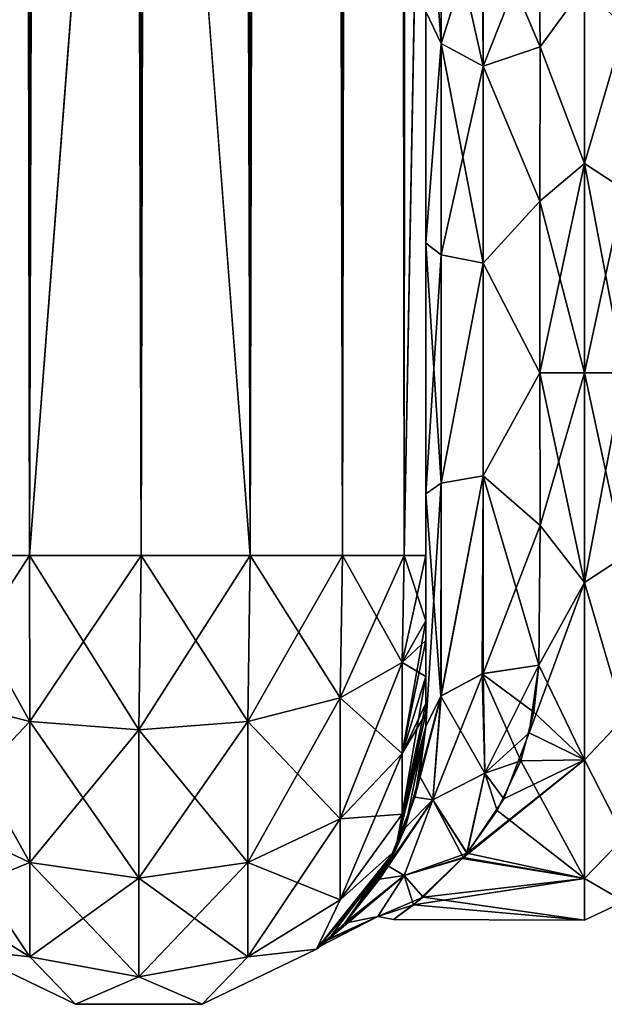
# Model space of a CAD drawing. Extents: x -23 to 470, y -1800 to 0.
# Tile 59 of 198: x 340 to 365, y -1800 to -1757. Entities that reach past the tile are written whole.
import ezdxf

# ---------------------------------------------------------------- set-up
doc = ezdxf.new("R2010")
doc.units = 0
doc.header["$LTSCALE"] = 66.825
for name, color, linetype in [('393', 7, 'CONTINUOUS'), ('396', 7, 'CONTINUOUS'), ('397', 7, 'CONTINUOUS'), ('401', 7, 'CONTINUOUS'), ('402', 7, 'CONTINUOUS'), ('403', 7, 'CONTINUOUS'), ('407', 7, 'CONTINUOUS'), ('428', 7, 'CONTINUOUS'), ('429', 7, 'CONTINUOUS'), ('430', 7, 'CONTINUOUS'), ('439', 7, 'CONTINUOUS'), ('440', 7, 'CONTINUOUS'), ('442', 7, 'CONTINUOUS'), ('443', 7, 'CONTINUOUS'), ('446', 7, 'CONTINUOUS')]:
    doc.layers.add(name, color=color, linetype=linetype)

msp = doc.modelspace()

# ---------------------------------------------------------------- linework, layer by layer
at = {"layer": '393', "linetype": 'CONTINUOUS'}
for points in [[(357.55, -1780, 41), (357.55, -1782.865, 40.431), (357.55, -1728.15, 41), (357.55, -1780, 41)], [(357.55, -1728.15, 41), (357.55, -1782.865, 40.431), (357.55, -1732.578, 40.518), (357.55, -1728.15, 41)], [(357.55, -1728.15, -41), (357.55, -1732.582, -40.517), (357.55, -1780, -41), (357.55, -1728.15, -41)], [(357.55, -1782.865, 40.431), (357.55, -1783.734, 40), (357.55, -1732.578, 40.518), (357.55, -1782.865, 40.431)], [(357.55, -1732.578, 40.518), (357.55, -1783.734, 40), (357.55, -1736.807, 39.076), (357.55, -1732.578, 40.518)], [(357.55, -1732.582, -40.517), (357.55, -1736.812, -39.073), (357.55, -1782.865, -40.431), (357.55, -1732.582, -40.517)], [(357.55, -1780, -41), (357.55, -1732.582, -40.517), (357.55, -1782.865, -40.431), (357.55, -1780, -41)], [(357.55, -1785.305, 38.801), (357.55, -1786.5, 37.234), (357.55, -1736.807, 39.076), (357.55, -1785.305, 38.801)], [(357.55, -1736.807, 39.076), (357.55, -1786.5, 37.234), (357.55, -1740.654, 36.743), (357.55, -1736.807, 39.076)], [(357.55, -1783.734, 40), (357.55, -1785.305, 38.801), (357.55, -1736.807, 39.076), (357.55, -1783.734, 40)], [(357.55, -1736.812, -39.073), (357.55, -1740.659, -36.739), (357.55, -1785.305, -38.801), (357.55, -1736.812, -39.073)], [(357.55, -1782.865, -40.431), (357.55, -1736.812, -39.073), (357.55, -1783.734, -40), (357.55, -1782.865, -40.431)], [(357.55, -1783.734, -40), (357.55, -1736.812, -39.073), (357.55, -1785.305, -38.801), (357.55, -1783.734, -40)], [(357.55, -1786.5, 37.234), (357.55, -1786.933, 36.36), (357.55, -1740.654, 36.743), (357.55, -1786.5, 37.234)], [(357.55, -1740.654, 36.743), (357.55, -1786.933, 36.36), (357.55, -1743.902, 33.619), (357.55, -1740.654, 36.743)], [(357.55, -1740.659, -36.739), (357.55, -1743.907, -33.614), (357.55, -1786.933, -36.36), (357.55, -1740.659, -36.739)], [(357.55, -1785.305, -38.801), (357.55, -1740.659, -36.739), (357.55, -1786.5, -37.234), (357.55, -1785.305, -38.801)], [(357.55, -1786.5, -37.234), (357.55, -1740.659, -36.739), (357.55, -1786.933, -36.36), (357.55, -1786.5, -37.234)], [(357.55, -1786.933, 36.36), (357.55, -1787.5, 33.5), (357.55, -1743.902, 33.619), (357.55, -1786.933, 36.36)], [(357.55, -1743.902, 33.619), (357.55, -1787.5, 33.5), (357.55, -1746.388, 29.857), (357.55, -1743.902, 33.619)], [(357.55, -1743.907, -33.614), (357.55, -1746.391, -29.85), (357.55, -1787.5, -33.5), (357.55, -1743.907, -33.614)], [(357.55, -1786.933, -36.36), (357.55, -1743.907, -33.614), (357.55, -1787.5, -33.5), (357.55, -1786.933, -36.36)], [(357.55, -1746.388, 29.857), (357.55, -1787.5, 33.5), (357.55, -1777.301, 28.507), (357.55, -1746.388, 29.857)], [(357.55, -1747.986, 25.66), (357.55, -1746.388, 29.857), (357.55, -1766.309, 28.436), (357.55, -1747.986, 25.66)], [(357.55, -1766.309, 28.436), (357.55, -1746.388, 29.857), (357.55, -1777.301, 28.507), (357.55, -1766.309, 28.436)], [(357.55, -1746.391, -29.85), (357.55, -1747.989, -25.651), (357.55, -1766.309, -28.436), (357.55, -1746.391, -29.85)], [(357.55, -1787.5, -33.5), (357.55, -1746.391, -29.85), (357.55, -1777.301, -28.507), (357.55, -1787.5, -33.5)], [(357.55, -1777.301, -28.507), (357.55, -1746.391, -29.85), (357.55, -1766.309, -28.436), (357.55, -1777.301, -28.507)], [(357.55, -1756.145, 24.276), (357.55, -1747.986, 25.66), (357.55, -1766.309, 28.436), (357.55, -1756.145, 24.276)], [(357.55, -1766.309, -28.436), (357.55, -1747.989, -25.651), (357.55, -1756.146, -24.276), (357.55, -1766.309, -28.436)], [(357.55, -1787.5, 33.5), (357.55, -1787.5, 24.51), (357.55, -1777.301, 28.507), (357.55, -1787.5, 33.5)], [(357.55, -1787.5, -24.51), (357.55, -1787.5, -33.5), (357.55, -1777.301, -28.507), (357.55, -1787.5, -24.51)]]:
    msp.add_3dface(points, dxfattribs=at)
at = {"layer": '396', "linetype": 'CONTINUOUS'}
for points in [[(362.553, -1778.684, 23.05), (364.5, -1772, 24), (362.55, -1772, 24), (362.553, -1778.684, 23.05)], [(364.5, -1772, -24), (364.5, -1781.184, -22.173), (362.55, -1772, -24), (364.5, -1772, -24)], [(362.55, -1772, -24), (364.5, -1781.184, -22.173), (362.553, -1778.685, -23.05), (362.55, -1772, -24)], [(364.5, -1781.184, 22.173), (364.5, -1772, 24), (362.553, -1778.684, 23.05), (364.5, -1781.184, 22.173)], [(362.5, -1784.819, 20.289), (364.5, -1781.184, 22.173), (362.553, -1778.684, 23.05), (362.5, -1784.819, 20.289)], [(362.553, -1778.685, -23.05), (364.5, -1781.184, -22.173), (362.5, -1784.808, -20.297), (362.553, -1778.685, -23.05)], [(364.5, -1788.971, 16.971), (364.5, -1781.184, 22.173), (362.083, -1787.78, 18.083), (364.5, -1788.971, 16.971)], [(362.083, -1787.78, 18.083), (364.5, -1781.184, 22.173), (362.5, -1784.819, 20.289), (362.083, -1787.78, 18.083)], [(364.5, -1781.184, -22.173), (364.5, -1788.971, -16.971), (362.5, -1784.808, -20.297), (364.5, -1781.184, -22.173)], [(362.5, -1784.808, -20.297), (364.5, -1788.971, -16.971), (362.275, -1786.869, -18.839), (362.5, -1784.808, -20.297)], [(362.275, -1786.869, -18.839), (364.5, -1788.971, -16.971), (361.705, -1789.007, -16.934), (362.275, -1786.869, -18.839)], [(360.96, -1790.673, 15.077), (364.5, -1788.971, 16.971), (362.083, -1787.78, 18.083), (360.96, -1790.673, 15.077)], [(364.5, -1794.173, 9.184), (364.5, -1788.971, 16.971), (359.141, -1793.3, 11.059), (364.5, -1794.173, 9.184)], [(359.141, -1793.3, 11.059), (364.5, -1788.971, 16.971), (359.352, -1793.055, 11.519), (359.141, -1793.3, 11.059)], [(359.352, -1793.055, 11.519), (364.5, -1788.971, 16.971), (360.96, -1790.673, 15.077), (359.352, -1793.055, 11.519)], [(361.705, -1789.007, -16.934), (364.5, -1794.173, -9.184), (360.676, -1791.181, -14.426), (361.705, -1789.007, -16.934)], [(364.5, -1788.971, -16.971), (364.5, -1794.173, -9.184), (361.705, -1789.007, -16.934), (364.5, -1788.971, -16.971)], [(360.676, -1791.181, -14.426), (364.5, -1794.173, -9.184), (359.349, -1793.06, -11.511), (360.676, -1791.181, -14.426)], [(359.349, -1793.06, -11.511), (364.5, -1794.173, -9.184), (359.185, -1793.252, -11.152), (359.349, -1793.06, -11.511)], [(357.008, -1795.33, 5.63), (364.5, -1794.173, 9.184), (359.141, -1793.3, 11.059), (357.008, -1795.33, 5.63)], [(359.185, -1793.252, -11.152), (364.5, -1794.173, -9.184), (357.423, -1794.988, -6.895), (359.185, -1793.252, -11.152)], [(364.5, -1796, 0), (364.5, -1794.173, 9.184), (357.008, -1795.33, 5.63), (364.5, -1796, 0)], [(364.5, -1794.173, -9.184), (364.5, -1796, 0), (357.423, -1794.988, -6.895), (364.5, -1794.173, -9.184)], [(357.423, -1794.988, -6.895), (364.5, -1796, 0), (356.126, -1795.97, -1.192), (357.423, -1794.988, -6.895)], [(356.126, -1795.97, -1.192), (364.5, -1796, 0), (357.008, -1795.33, 5.63), (356.126, -1795.97, -1.192)]]:
    msp.add_3dface(points, dxfattribs=at)
at = {"layer": '397', "linetype": 'CONTINUOUS'}
for points in [[(362.5, -1752.383, -13.826), (364.5, -1755.029, -16.971), (362.554, -1757.703, -19.277), (362.5, -1752.383, -13.826)], [(362.554, -1757.703, 19.277), (364.5, -1755.029, 16.971), (362.5, -1752.383, 13.826), (362.554, -1757.703, 19.277)], [(364.5, -1755.029, -16.971), (364.5, -1762.816, -22.173), (362.554, -1757.703, -19.277), (364.5, -1755.029, -16.971)], [(364.5, -1762.816, 22.173), (364.5, -1755.029, 16.971), (362.554, -1757.703, 19.277), (364.5, -1762.816, 22.173)], [(362.554, -1757.703, -19.277), (364.5, -1762.816, -22.173), (362.55, -1764.471, -22.789), (362.554, -1757.703, -19.277)], [(362.55, -1764.471, 22.789), (364.5, -1762.816, 22.173), (362.554, -1757.703, 19.277), (362.55, -1764.471, 22.789)], [(362.55, -1772, 24), (364.5, -1772, 24), (364.5, -1762.816, 22.173), (362.55, -1772, 24)], [(364.5, -1762.816, -22.173), (364.5, -1772, -24), (362.55, -1764.471, -22.789), (364.5, -1762.816, -22.173)], [(362.55, -1772, 24), (364.5, -1762.816, 22.173), (362.55, -1764.471, 22.789), (362.55, -1772, 24)], [(364.5, -1772, -24), (362.55, -1772, -24), (362.55, -1764.471, -22.789), (364.5, -1772, -24)]]:
    msp.add_3dface(points, dxfattribs=at)
at = {"layer": '401', "linetype": 'CONTINUOUS'}
for points in [[(336.111, -1780, 49.839), (340.16, -1780, 52.546), (336.111, -20, 49.839), (336.111, -1780, 49.839)], [(340.16, -1780, 52.546), (340.16, -20, 52.546), (336.111, -20, 49.839), (340.16, -1780, 52.546)], [(340.16, -1780, 52.546), (345.05, -1780, 53.5), (340.16, -20, 52.546), (340.16, -1780, 52.546)], [(345.05, -1780, 53.5), (345, -1716.55, 53.5), (340.16, -20, 52.546), (345.05, -1780, 53.5)]]:
    msp.add_3dface(points, dxfattribs=at)
at = {"layer": '402', "linetype": 'CONTINUOUS'}
for points in [[(340.16, -1780, -52.546), (336.111, -1780, -49.839), (340.16, -20, -52.546), (340.16, -1780, -52.546)], [(336.111, -1780, -49.839), (336.111, -20, -49.839), (340.16, -20, -52.546), (336.111, -1780, -49.839)], [(345, -83.45, -53.5), (340.16, -1780, -52.546), (345.05, -20, -53.5), (345, -83.45, -53.5)], [(345.05, -20, -53.5), (340.16, -1780, -52.546), (340.16, -20, -52.546), (345.05, -20, -53.5)], [(340.16, -1780, -52.546), (345, -83.45, -53.5), (345, -1716.55, -53.5), (340.16, -1780, -52.546)], [(345.05, -1780, -53.5), (340.16, -1780, -52.546), (345, -1716.55, -53.5), (345.05, -1780, -53.5)]]:
    msp.add_3dface(points, dxfattribs=at)
at = {"layer": '403', "linetype": 'CONTINUOUS'}
for points in [[(345.05, -1780, -53.5), (345, -1716.55, -53.5), (349.834, -20, -52.548), (345.05, -1780, -53.5)], [(349.834, -1780, -52.548), (345.05, -1780, -53.5), (349.834, -20, -52.548), (349.834, -1780, -52.548)], [(353.889, -1780, -49.839), (349.834, -1780, -52.548), (353.889, -20, -49.839), (353.889, -1780, -49.839)], [(353.889, -20, -49.839), (349.834, -1780, -52.548), (349.834, -20, -52.548), (353.889, -20, -49.839)], [(356.598, -1780, -45.784), (353.889, -1780, -49.839), (356.598, -20, -45.784), (356.598, -1780, -45.784)], [(356.598, -20, -45.784), (353.889, -1780, -49.839), (353.889, -20, -49.839), (356.598, -20, -45.784)], [(357.55, -20, -41), (357.55, -71.85, -41), (356.598, -1780, -45.784), (357.55, -20, -41)], [(357.55, -20, -41), (356.598, -1780, -45.784), (356.598, -20, -45.784), (357.55, -20, -41)], [(357.55, -71.85, -41), (357.55, -1728.15, -41), (356.598, -1780, -45.784), (357.55, -71.85, -41)], [(357.55, -1728.15, -41), (357.55, -1780, -41), (356.598, -1780, -45.784), (357.55, -1728.15, -41)]]:
    msp.add_3dface(points, dxfattribs=at)
at = {"layer": '407', "linetype": 'CONTINUOUS'}
for points in [[(345, -83.45, 53.5), (349.834, -1780, 52.548), (345.05, -20, 53.5), (345, -83.45, 53.5)], [(345.05, -20, 53.5), (349.834, -1780, 52.548), (349.834, -20, 52.548), (345.05, -20, 53.5)], [(349.834, -1780, 52.548), (353.889, -1780, 49.839), (349.834, -20, 52.548), (349.834, -1780, 52.548)], [(349.834, -20, 52.548), (353.889, -1780, 49.839), (353.889, -20, 49.839), (349.834, -20, 52.548)], [(353.889, -1780, 49.839), (356.598, -1780, 45.784), (353.889, -20, 49.839), (353.889, -1780, 49.839)], [(353.889, -20, 49.839), (356.598, -1780, 45.784), (356.598, -20, 45.784), (353.889, -20, 49.839)], [(357.55, -1780, 41), (357.55, -1728.15, 41), (356.598, -20, 45.784), (357.55, -1780, 41)], [(356.598, -1780, 45.784), (357.55, -1780, 41), (356.598, -20, 45.784), (356.598, -1780, 45.784)], [(345, -1716.55, 53.5), (349.834, -1780, 52.548), (345, -83.45, 53.5), (345, -1716.55, 53.5)], [(345.05, -1780, 53.5), (349.834, -1780, 52.548), (345, -1716.55, 53.5), (345.05, -1780, 53.5)]]:
    msp.add_3dface(points, dxfattribs=at)
at = {"layer": '428', "linetype": 'CONTINUOUS'}
for points in [[(336.111, -1786.253, 48.595), (340.166, -1787.29, 51.099), (336.111, -1780, 49.839), (336.111, -1786.253, 48.595)], [(336.111, -1780, 49.839), (340.166, -1787.29, 51.099), (340.16, -1780, 52.546), (336.111, -1780, 49.839)], [(344.95, -1787.654, 51.978), (345.05, -1780, 53.5), (340.16, -1780, 52.546), (344.95, -1787.654, 51.978)], [(340.166, -1787.29, 51.099), (344.95, -1787.654, 51.978), (340.16, -1780, 52.546), (340.166, -1787.29, 51.099)], [(349.734, -1787.29, 51.099), (345.05, -1780, 53.5), (344.95, -1787.654, 51.978), (349.734, -1787.29, 51.099)], [(349.834, -1780, 52.548), (345.05, -1780, 53.5), (349.734, -1787.29, 51.099), (349.834, -1780, 52.548)], [(353.789, -1786.253, 48.595), (349.834, -1780, 52.548), (349.734, -1787.29, 51.099), (353.789, -1786.253, 48.595)], [(353.889, -1780, 49.839), (349.834, -1780, 52.548), (353.789, -1786.253, 48.595), (353.889, -1780, 49.839)], [(356.498, -1784.701, 44.849), (353.889, -1780, 49.839), (353.789, -1786.253, 48.595), (356.498, -1784.701, 44.849)], [(356.598, -1780, 45.784), (353.889, -1780, 49.839), (356.498, -1784.701, 44.849), (356.598, -1780, 45.784)], [(357.55, -1782.865, 40.431), (356.598, -1780, 45.784), (356.498, -1784.701, 44.849), (357.55, -1782.865, 40.431)], [(357.55, -1782.865, 40.431), (357.55, -1780, 41), (356.598, -1780, 45.784), (357.55, -1782.865, 40.431)], [(357.55, -1783.734, 40), (357.55, -1782.865, 40.431), (356.498, -1784.701, 44.849), (357.55, -1783.734, 40)], [(357.55, -1785.305, 38.801), (357.55, -1783.734, 40), (356.498, -1784.701, 44.849), (357.55, -1785.305, 38.801)], [(356.498, -1784.701, 44.849), (353.789, -1786.253, 48.595), (356.498, -1788.689, 42.182), (356.498, -1784.701, 44.849)], [(357.55, -1785.305, 38.801), (356.498, -1784.701, 44.849), (356.498, -1788.689, 42.182), (357.55, -1785.305, 38.801)], [(357.55, -1786.5, 37.234), (357.55, -1785.305, 38.801), (356.498, -1788.689, 42.182), (357.55, -1786.5, 37.234)], [(340.166, -1787.29, 51.099), (336.111, -1786.253, 48.595), (340.166, -1793.475, 46.964), (340.166, -1787.29, 51.099)], [(336.111, -1786.253, 48.595), (336.111, -1791.558, 45.049), (340.166, -1793.475, 46.964), (336.111, -1786.253, 48.595)], [(353.789, -1786.253, 48.595), (349.734, -1787.29, 51.099), (353.789, -1791.558, 45.049), (353.789, -1786.253, 48.595)], [(353.789, -1786.253, 48.595), (353.789, -1791.558, 45.049), (356.498, -1788.689, 42.182), (353.789, -1786.253, 48.595)], [(357.55, -1786.933, 36.36), (357.55, -1786.5, 37.234), (356.498, -1788.689, 42.182), (357.55, -1786.933, 36.36)], [(357.55, -1787.5, 33.5), (357.55, -1786.933, 36.36), (356.498, -1791.352, 38.192), (357.55, -1787.5, 33.5)], [(356.498, -1791.352, 38.192), (357.55, -1786.933, 36.36), (356.498, -1788.689, 42.182), (356.498, -1791.352, 38.192)], [(344.95, -1787.654, 51.978), (340.166, -1787.29, 51.099), (344.95, -1794.148, 47.637), (344.95, -1787.654, 51.978)], [(340.166, -1787.29, 51.099), (340.166, -1793.475, 46.964), (344.95, -1794.148, 47.637), (340.166, -1787.29, 51.099)], [(349.734, -1787.29, 51.099), (344.95, -1787.654, 51.978), (349.734, -1793.475, 46.964), (349.734, -1787.29, 51.099)], [(349.734, -1787.29, 51.099), (349.734, -1793.475, 46.964), (353.789, -1791.558, 45.049), (349.734, -1787.29, 51.099)], [(356.212, -1792.924, 33.5), (357.55, -1787.5, 33.5), (356.498, -1791.352, 38.192), (356.212, -1792.924, 33.5)], [(344.95, -1787.654, 51.978), (344.95, -1794.148, 47.637), (349.734, -1793.475, 46.964), (344.95, -1787.654, 51.978)], [(353.789, -1791.558, 45.049), (356.498, -1791.352, 38.192), (356.498, -1788.689, 42.182), (353.789, -1791.558, 45.049)], [(353.789, -1795.1, 39.741), (356.212, -1792.924, 33.5), (356.498, -1791.352, 38.192), (353.789, -1795.1, 39.741)], [(353.789, -1795.1, 39.741), (356.498, -1791.352, 38.192), (353.789, -1791.558, 45.049), (353.789, -1795.1, 39.741)], [(336.111, -1795.1, 39.741), (340.166, -1797.604, 40.776), (336.111, -1791.558, 45.049), (336.111, -1795.1, 39.741)], [(336.111, -1791.558, 45.049), (340.166, -1797.604, 40.776), (340.166, -1793.475, 46.964), (336.111, -1791.558, 45.049)], [(349.734, -1793.475, 46.964), (353.789, -1795.1, 39.741), (353.789, -1791.558, 45.049), (349.734, -1793.475, 46.964)], [(352.744, -1797.273, 33.5), (356.212, -1792.924, 33.5), (353.789, -1795.1, 39.741), (352.744, -1797.273, 33.5)], [(340.166, -1797.604, 40.776), (344.95, -1798.484, 41.139), (340.166, -1793.475, 46.964), (340.166, -1797.604, 40.776)], [(340.166, -1793.475, 46.964), (344.95, -1798.484, 41.139), (344.95, -1794.148, 47.637), (340.166, -1793.475, 46.964)], [(344.95, -1794.148, 47.637), (349.734, -1797.604, 40.776), (349.734, -1793.475, 46.964), (344.95, -1794.148, 47.637)], [(349.734, -1797.604, 40.776), (353.789, -1795.1, 39.741), (349.734, -1793.475, 46.964), (349.734, -1797.604, 40.776)], [(344.95, -1798.484, 41.139), (349.734, -1797.604, 40.776), (344.95, -1794.148, 47.637), (344.95, -1798.484, 41.139)], [(336.111, -1795.1, 39.741), (337.156, -1797.273, 33.5), (340.166, -1797.604, 40.776), (336.111, -1795.1, 39.741)], [(349.734, -1797.604, 40.776), (352.744, -1797.273, 33.5), (353.789, -1795.1, 39.741), (349.734, -1797.604, 40.776)], [(337.156, -1797.273, 33.5), (342.168, -1799.687, 33.5), (340.166, -1797.604, 40.776), (337.156, -1797.273, 33.5)], [(347.732, -1799.687, 33.5), (352.744, -1797.273, 33.5), (349.734, -1797.604, 40.776), (347.732, -1799.687, 33.5)], [(340.166, -1797.604, 40.776), (342.168, -1799.687, 33.5), (344.95, -1798.484, 41.139), (340.166, -1797.604, 40.776)], [(344.95, -1798.484, 41.139), (347.732, -1799.687, 33.5), (349.734, -1797.604, 40.776), (344.95, -1798.484, 41.139)], [(342.168, -1799.687, 33.5), (347.732, -1799.687, 33.5), (344.95, -1798.484, 41.139), (342.168, -1799.687, 33.5)]]:
    msp.add_3dface(points, dxfattribs=at)
at = {"layer": '429', "linetype": 'CONTINUOUS'}
for points in [[(357.55, -1787.5, 24.51), (357.55, -1787.5, 33.5), (356.212, -1792.924, 33.5), (357.55, -1787.5, 24.51)], [(357.55, -1787.5, 24.51), (356.212, -1792.924, 33.5), (357.057, -1790.609, 21.139), (357.55, -1787.5, 24.51)], [(356.212, -1792.924, -33.5), (357.55, -1787.5, -33.5), (356.634, -1791.943, -19.216), (356.212, -1792.924, -33.5)], [(356.634, -1791.943, -19.216), (357.55, -1787.5, -33.5), (357.261, -1789.666, -22.306), (356.634, -1791.943, -19.216)], [(357.55, -1787.5, -33.5), (357.55, -1787.5, -24.51), (357.261, -1789.666, -22.306), (357.55, -1787.5, -33.5)], [(357.057, -1790.609, 21.139), (356.212, -1792.924, 33.5), (355.862, -1793.597, 16.228), (357.057, -1790.609, 21.139)], [(355.505, -1794.196, -14.911), (356.212, -1792.924, -33.5), (356.634, -1791.943, -19.216), (355.505, -1794.196, -14.911)], [(352.744, -1797.273, -33.5), (356.212, -1792.924, -33.5), (353.289, -1796.812, -5.162), (352.744, -1797.273, -33.5)], [(356.212, -1792.924, 33.5), (352.744, -1797.273, 33.5), (355.862, -1793.597, 16.228), (356.212, -1792.924, 33.5)], [(353.289, -1796.812, -5.162), (356.212, -1792.924, -33.5), (353.996, -1796.127, -8.978), (353.289, -1796.812, -5.162)], [(353.996, -1796.127, -8.978), (356.212, -1792.924, -33.5), (355.505, -1794.196, -14.911), (353.996, -1796.127, -8.978)], [(355.862, -1793.597, 16.228), (352.744, -1797.273, 33.5), (354.051, -1796.069, 9.237), (355.862, -1793.597, 16.228)], [(354.051, -1796.069, 9.237), (352.744, -1797.273, 33.5), (353.206, -1796.886, 4.562), (354.051, -1796.069, 9.237)], [(352.912, -1797.136, -0.553), (352.744, -1797.273, -33.5), (353.289, -1796.812, -5.162), (352.912, -1797.136, -0.553)], [(353.206, -1796.886, 4.562), (352.744, -1797.273, 33.5), (352.912, -1797.136, -0.553), (353.206, -1796.886, 4.562)], [(337.156, -1797.273, -33.5), (342.168, -1799.687, -33.5), (337.156, -1797.273, 33.5), (337.156, -1797.273, -33.5)], [(342.168, -1799.687, -33.5), (342.168, -1799.687, 33.5), (337.156, -1797.273, 33.5), (342.168, -1799.687, -33.5)], [(347.732, -1799.687, -33.5), (352.744, -1797.273, -33.5), (347.732, -1799.687, 33.5), (347.732, -1799.687, -33.5)], [(352.744, -1797.273, -33.5), (352.744, -1797.273, 33.5), (347.732, -1799.687, 33.5), (352.744, -1797.273, -33.5)], [(352.744, -1797.273, 33.5), (352.744, -1797.273, -33.5), (352.912, -1797.136, -0.553), (352.744, -1797.273, 33.5)], [(342.168, -1799.687, -33.5), (347.732, -1799.687, -33.5), (342.168, -1799.687, 33.5), (342.168, -1799.687, -33.5)], [(347.732, -1799.687, -33.5), (347.732, -1799.687, 33.5), (342.168, -1799.687, 33.5), (347.732, -1799.687, -33.5)]]:
    msp.add_3dface(points, dxfattribs=at)
at = {"layer": '430', "linetype": 'CONTINUOUS'}
for points in [[(336.111, -1780, -49.839), (340.16, -1780, -52.546), (336.111, -1786.253, -48.595), (336.111, -1780, -49.839)], [(336.111, -1786.253, -48.595), (340.16, -1780, -52.546), (340.166, -1787.29, -51.099), (336.111, -1786.253, -48.595)], [(340.16, -1780, -52.546), (345.05, -1780, -53.5), (340.166, -1787.29, -51.099), (340.16, -1780, -52.546)], [(340.166, -1787.29, -51.099), (345.05, -1780, -53.5), (344.95, -1787.654, -51.978), (340.166, -1787.29, -51.099)], [(345.05, -1780, -53.5), (349.834, -1780, -52.548), (344.95, -1787.654, -51.978), (345.05, -1780, -53.5)], [(344.95, -1787.654, -51.978), (349.834, -1780, -52.548), (349.734, -1787.29, -51.099), (344.95, -1787.654, -51.978)], [(349.834, -1780, -52.548), (353.889, -1780, -49.839), (349.734, -1787.29, -51.099), (349.834, -1780, -52.548)], [(349.734, -1787.29, -51.099), (353.889, -1780, -49.839), (353.789, -1786.253, -48.595), (349.734, -1787.29, -51.099)], [(353.889, -1780, -49.839), (356.598, -1780, -45.784), (353.789, -1786.253, -48.595), (353.889, -1780, -49.839)], [(353.789, -1786.253, -48.595), (356.598, -1780, -45.784), (356.498, -1784.701, -44.849), (353.789, -1786.253, -48.595)], [(357.55, -1780, -41), (357.55, -1782.865, -40.431), (356.498, -1784.701, -44.849), (357.55, -1780, -41)], [(356.598, -1780, -45.784), (357.55, -1780, -41), (356.498, -1784.701, -44.849), (356.598, -1780, -45.784)], [(357.55, -1782.865, -40.431), (357.55, -1783.734, -40), (356.498, -1788.689, -42.182), (357.55, -1782.865, -40.431)], [(356.498, -1784.701, -44.849), (357.55, -1782.865, -40.431), (356.498, -1788.689, -42.182), (356.498, -1784.701, -44.849)], [(357.55, -1783.734, -40), (357.55, -1785.305, -38.801), (356.498, -1788.689, -42.182), (357.55, -1783.734, -40)], [(353.789, -1786.253, -48.595), (356.498, -1784.701, -44.849), (353.789, -1791.558, -45.049), (353.789, -1786.253, -48.595)], [(353.789, -1791.558, -45.049), (356.498, -1784.701, -44.849), (356.498, -1788.689, -42.182), (353.789, -1791.558, -45.049)], [(357.55, -1785.305, -38.801), (357.55, -1786.5, -37.234), (356.498, -1791.352, -38.192), (357.55, -1785.305, -38.801)], [(357.55, -1785.305, -38.801), (356.498, -1791.352, -38.192), (356.498, -1788.689, -42.182), (357.55, -1785.305, -38.801)], [(336.111, -1786.253, -48.595), (340.166, -1787.29, -51.099), (336.111, -1791.558, -45.049), (336.111, -1786.253, -48.595)], [(349.734, -1787.29, -51.099), (353.789, -1786.253, -48.595), (349.734, -1793.475, -46.964), (349.734, -1787.29, -51.099)], [(349.734, -1793.475, -46.964), (353.789, -1786.253, -48.595), (353.789, -1791.558, -45.049), (349.734, -1793.475, -46.964)], [(357.55, -1786.5, -37.234), (357.55, -1786.933, -36.36), (356.498, -1791.352, -38.192), (357.55, -1786.5, -37.234)], [(357.55, -1786.933, -36.36), (357.55, -1787.5, -33.5), (356.212, -1792.924, -33.5), (357.55, -1786.933, -36.36)], [(357.55, -1786.933, -36.36), (356.212, -1792.924, -33.5), (356.498, -1791.352, -38.192), (357.55, -1786.933, -36.36)], [(336.111, -1791.558, -45.049), (340.166, -1787.29, -51.099), (340.166, -1793.475, -46.964), (336.111, -1791.558, -45.049)], [(340.166, -1787.29, -51.099), (344.95, -1787.654, -51.978), (340.166, -1793.475, -46.964), (340.166, -1787.29, -51.099)], [(344.95, -1787.654, -51.978), (349.734, -1787.29, -51.099), (344.95, -1794.148, -47.637), (344.95, -1787.654, -51.978)], [(344.95, -1794.148, -47.637), (349.734, -1787.29, -51.099), (349.734, -1793.475, -46.964), (344.95, -1794.148, -47.637)], [(340.166, -1793.475, -46.964), (344.95, -1787.654, -51.978), (344.95, -1794.148, -47.637), (340.166, -1793.475, -46.964)], [(356.498, -1791.352, -38.192), (353.789, -1795.1, -39.741), (356.498, -1788.689, -42.182), (356.498, -1791.352, -38.192)], [(353.789, -1795.1, -39.741), (353.789, -1791.558, -45.049), (356.498, -1788.689, -42.182), (353.789, -1795.1, -39.741)], [(356.498, -1791.352, -38.192), (356.212, -1792.924, -33.5), (353.789, -1795.1, -39.741), (356.498, -1791.352, -38.192)], [(336.111, -1795.1, -39.741), (336.111, -1791.558, -45.049), (340.166, -1793.475, -46.964), (336.111, -1795.1, -39.741)], [(353.789, -1795.1, -39.741), (349.734, -1797.604, -40.776), (353.789, -1791.558, -45.049), (353.789, -1795.1, -39.741)], [(349.734, -1797.604, -40.776), (349.734, -1793.475, -46.964), (353.789, -1791.558, -45.049), (349.734, -1797.604, -40.776)], [(356.212, -1792.924, -33.5), (352.744, -1797.273, -33.5), (353.789, -1795.1, -39.741), (356.212, -1792.924, -33.5)], [(340.166, -1797.604, -40.776), (336.111, -1795.1, -39.741), (340.166, -1793.475, -46.964), (340.166, -1797.604, -40.776)], [(340.166, -1797.604, -40.776), (340.166, -1793.475, -46.964), (344.95, -1794.148, -47.637), (340.166, -1797.604, -40.776)], [(349.734, -1797.604, -40.776), (344.95, -1798.484, -41.139), (349.734, -1793.475, -46.964), (349.734, -1797.604, -40.776)], [(344.95, -1798.484, -41.139), (344.95, -1794.148, -47.637), (349.734, -1793.475, -46.964), (344.95, -1798.484, -41.139)], [(344.95, -1798.484, -41.139), (340.166, -1797.604, -40.776), (344.95, -1794.148, -47.637), (344.95, -1798.484, -41.139)], [(340.166, -1797.604, -40.776), (337.156, -1797.273, -33.5), (336.111, -1795.1, -39.741), (340.166, -1797.604, -40.776)], [(353.789, -1795.1, -39.741), (352.744, -1797.273, -33.5), (349.734, -1797.604, -40.776), (353.789, -1795.1, -39.741)], [(342.168, -1799.687, -33.5), (337.156, -1797.273, -33.5), (340.166, -1797.604, -40.776), (342.168, -1799.687, -33.5)], [(352.744, -1797.273, -33.5), (347.732, -1799.687, -33.5), (349.734, -1797.604, -40.776), (352.744, -1797.273, -33.5)], [(344.95, -1798.484, -41.139), (342.168, -1799.687, -33.5), (340.166, -1797.604, -40.776), (344.95, -1798.484, -41.139)], [(349.734, -1797.604, -40.776), (347.732, -1799.687, -33.5), (344.95, -1798.484, -41.139), (349.734, -1797.604, -40.776)], [(347.732, -1799.687, -33.5), (342.168, -1799.687, -33.5), (344.95, -1798.484, -41.139), (347.732, -1799.687, -33.5)]]:
    msp.add_3dface(points, dxfattribs=at)
at = {"layer": '439', "linetype": 'CONTINUOUS'}
for points in [[(357.55, -1756.146, -24.276), (357.55, -1748.297, -16.708), (358.221, -1757.552, -22.213), (357.55, -1756.146, -24.276)], [(357.55, -1748.297, -16.708), (358.221, -1750.341, -15.266), (358.221, -1757.552, -22.213), (357.55, -1748.297, -16.708)], [(358.221, -1750.341, -15.266), (360.055, -1751.838, -14.211), (360.055, -1758.551, -20.678), (358.221, -1750.341, -15.266)], [(358.221, -1757.552, -22.213), (358.221, -1750.341, -15.266), (360.055, -1758.551, -20.678), (358.221, -1757.552, -22.213)], [(362.5, -1752.383, -13.826), (362.554, -1757.703, -19.277), (360.055, -1751.838, -14.211), (362.5, -1752.383, -13.826)], [(360.055, -1751.838, -14.211), (362.554, -1757.703, -19.277), (360.055, -1758.551, -20.678), (360.055, -1751.838, -14.211)], [(357.55, -1766.309, -28.436), (357.55, -1756.146, -24.276), (358.221, -1757.552, -22.213), (357.55, -1766.309, -28.436)], [(358.221, -1766.827, -25.989), (357.55, -1766.309, -28.436), (358.221, -1757.552, -22.213), (358.221, -1766.827, -25.989)], [(358.221, -1766.827, -25.989), (358.221, -1757.552, -22.213), (360.055, -1767.185, -24.192), (358.221, -1766.827, -25.989)], [(360.055, -1767.185, -24.192), (358.221, -1757.552, -22.213), (360.055, -1758.551, -20.678), (360.055, -1767.185, -24.192)], [(362.554, -1757.703, -19.277), (362.55, -1764.471, -22.789), (360.055, -1758.551, -20.678), (362.554, -1757.703, -19.277)], [(362.55, -1764.471, -22.789), (360.055, -1767.185, -24.192), (360.055, -1758.551, -20.678), (362.55, -1764.471, -22.789)], [(362.55, -1764.471, -22.789), (362.55, -1772, -24), (360.055, -1767.185, -24.192), (362.55, -1764.471, -22.789)], [(357.55, -1777.301, -28.507), (357.55, -1766.309, -28.436), (358.221, -1776.841, -26.053), (357.55, -1777.301, -28.507)], [(358.221, -1776.841, -26.053), (357.55, -1766.309, -28.436), (358.221, -1766.827, -25.989), (358.221, -1776.841, -26.053)], [(358.221, -1776.841, -26.053), (358.221, -1766.827, -25.989), (360.055, -1767.185, -24.192), (358.221, -1776.841, -26.053)], [(360.055, -1776.506, -24.252), (358.221, -1776.841, -26.053), (360.055, -1767.185, -24.192), (360.055, -1776.506, -24.252)], [(362.55, -1772, -24), (360.055, -1776.506, -24.252), (360.055, -1767.185, -24.192), (362.55, -1772, -24)], [(362.55, -1772, -24), (362.553, -1778.685, -23.05), (360.055, -1776.506, -24.252), (362.55, -1772, -24)], [(360.015, -1785.197, -20.868), (358.207, -1786.175, -22.416), (360.055, -1776.506, -24.252), (360.015, -1785.197, -20.868)], [(358.207, -1786.175, -22.416), (358.221, -1776.841, -26.053), (360.055, -1776.506, -24.252), (358.207, -1786.175, -22.416)], [(362.5, -1784.808, -20.297), (360.015, -1785.197, -20.868), (360.055, -1776.506, -24.252), (362.5, -1784.808, -20.297)], [(362.553, -1778.685, -23.05), (362.5, -1784.808, -20.297), (360.055, -1776.506, -24.252), (362.553, -1778.685, -23.05)], [(358.207, -1786.175, -22.416), (357.55, -1777.301, -28.507), (358.221, -1776.841, -26.053), (358.207, -1786.175, -22.416)], [(357.55, -1787.5, -24.51), (357.55, -1777.301, -28.507), (358.207, -1786.175, -22.416), (357.55, -1787.5, -24.51)]]:
    msp.add_3dface(points, dxfattribs=at)
at = {"layer": '440', "linetype": 'CONTINUOUS'}
for points in [[(358.205, -1750.319, 15.281), (357.55, -1756.145, 24.276), (358.221, -1757.552, 22.213), (358.205, -1750.319, 15.281)], [(360.013, -1751.818, 14.225), (358.205, -1750.319, 15.281), (358.221, -1757.552, 22.213), (360.013, -1751.818, 14.225)], [(360.013, -1751.818, 14.225), (358.221, -1757.552, 22.213), (360.055, -1758.551, 20.678), (360.013, -1751.818, 14.225)], [(362.5, -1752.383, 13.826), (360.013, -1751.818, 14.225), (360.055, -1758.551, 20.678), (362.5, -1752.383, 13.826)], [(362.554, -1757.703, 19.277), (362.5, -1752.383, 13.826), (360.055, -1758.551, 20.678), (362.554, -1757.703, 19.277)], [(357.55, -1756.145, 24.276), (357.55, -1766.309, 28.436), (358.221, -1757.552, 22.213), (357.55, -1756.145, 24.276)], [(358.221, -1757.552, 22.213), (357.55, -1766.309, 28.436), (358.221, -1766.827, 25.989), (358.221, -1757.552, 22.213)], [(358.221, -1757.552, 22.213), (358.221, -1766.827, 25.989), (360.055, -1758.551, 20.678), (358.221, -1757.552, 22.213)], [(362.55, -1764.471, 22.789), (362.554, -1757.703, 19.277), (360.055, -1758.551, 20.678), (362.55, -1764.471, 22.789)], [(360.055, -1758.551, 20.678), (358.221, -1766.827, 25.989), (360.055, -1767.185, 24.192), (360.055, -1758.551, 20.678)], [(362.55, -1764.471, 22.789), (360.055, -1758.551, 20.678), (360.055, -1767.185, 24.192), (362.55, -1764.471, 22.789)], [(362.55, -1772, 24), (362.55, -1764.471, 22.789), (360.055, -1767.185, 24.192), (362.55, -1772, 24)], [(357.55, -1766.309, 28.436), (357.55, -1777.301, 28.507), (358.221, -1766.827, 25.989), (357.55, -1766.309, 28.436)], [(358.221, -1766.827, 25.989), (357.55, -1777.301, 28.507), (358.221, -1776.841, 26.053), (358.221, -1766.827, 25.989)], [(358.221, -1766.827, 25.989), (358.221, -1776.841, 26.053), (360.055, -1767.185, 24.192), (358.221, -1766.827, 25.989)], [(360.055, -1767.185, 24.192), (358.221, -1776.841, 26.053), (360.055, -1776.506, 24.252), (360.055, -1767.185, 24.192)], [(362.55, -1772, 24), (360.055, -1767.185, 24.192), (360.055, -1776.506, 24.252), (362.55, -1772, 24)], [(362.553, -1778.684, 23.05), (362.55, -1772, 24), (360.055, -1776.506, 24.252), (362.553, -1778.684, 23.05)], [(358.221, -1776.841, 26.053), (358.221, -1786.163, 22.396), (360.055, -1776.506, 24.252), (358.221, -1776.841, 26.053)], [(360.055, -1776.506, 24.252), (358.221, -1786.163, 22.396), (360.055, -1785.184, 20.848), (360.055, -1776.506, 24.252)], [(362.553, -1778.684, 23.05), (360.055, -1776.506, 24.252), (360.055, -1785.184, 20.848), (362.553, -1778.684, 23.05)], [(357.55, -1777.301, 28.507), (357.55, -1787.5, 24.51), (358.221, -1776.841, 26.053), (357.55, -1777.301, 28.507)], [(358.221, -1776.841, 26.053), (357.55, -1787.5, 24.51), (358.221, -1786.163, 22.396), (358.221, -1776.841, 26.053)], [(362.5, -1784.819, 20.289), (362.553, -1778.684, 23.05), (360.055, -1785.184, 20.848), (362.5, -1784.819, 20.289)]]:
    msp.add_3dface(points, dxfattribs=at)
at = {"layer": '442', "linetype": 'CONTINUOUS'}
for points in [[(364.5, -1755.029, -16.971), (366.248, -1751.621, -11.766), (366.248, -1756.874, -18.027), (364.5, -1755.029, -16.971)], [(364.5, -1755.029, 16.971), (366.248, -1756.874, 18.027), (366.248, -1751.621, 11.766), (364.5, -1755.029, 16.971)], [(364.5, -1762.816, -22.173), (364.5, -1755.029, -16.971), (366.248, -1756.874, -18.027), (364.5, -1762.816, -22.173)], [(364.5, -1755.029, 16.971), (364.5, -1762.816, 22.173), (366.248, -1756.874, 18.027), (364.5, -1755.029, 16.971)], [(364.5, -1762.816, -22.173), (366.248, -1756.874, -18.027), (366.248, -1763.952, -22.113), (364.5, -1762.816, -22.173)], [(364.5, -1762.816, 22.173), (366.248, -1763.952, 22.113), (366.248, -1756.874, 18.027), (364.5, -1762.816, 22.173)], [(364.5, -1762.816, 22.173), (364.5, -1772, 24), (366.248, -1763.952, 22.113), (364.5, -1762.816, 22.173)], [(364.5, -1772, -24), (364.5, -1762.816, -22.173), (366.248, -1772, -23.532), (364.5, -1772, -24)], [(366.248, -1772, -23.532), (364.5, -1762.816, -22.173), (366.248, -1763.952, -22.113), (366.248, -1772, -23.532)], [(364.5, -1772, 24), (366.248, -1772, 23.532), (366.248, -1763.952, 22.113), (364.5, -1772, 24)]]:
    msp.add_3dface(points, dxfattribs=at)
at = {"layer": '443', "linetype": 'CONTINUOUS'}
for points in [[(364.5, -1772, 24), (364.5, -1781.184, 22.173), (366.248, -1772, 23.532), (364.5, -1772, 24)], [(364.5, -1781.184, 22.173), (366.248, -1780.048, 22.113), (366.248, -1772, 23.532), (364.5, -1781.184, 22.173)], [(364.5, -1781.184, -22.173), (364.5, -1772, -24), (366.248, -1780.048, -22.113), (364.5, -1781.184, -22.173)], [(364.5, -1772, -24), (366.248, -1772, -23.532), (366.248, -1780.048, -22.113), (364.5, -1772, -24)], [(364.5, -1781.184, 22.173), (366.248, -1787.126, 18.027), (366.248, -1780.048, 22.113), (364.5, -1781.184, 22.173)], [(364.5, -1781.184, -22.173), (366.248, -1780.048, -22.113), (366.248, -1787.126, -18.027), (364.5, -1781.184, -22.173)], [(364.5, -1781.184, 22.173), (364.5, -1788.971, 16.971), (366.248, -1787.126, 18.027), (364.5, -1781.184, 22.173)], [(364.5, -1788.971, -16.971), (364.5, -1781.184, -22.173), (366.248, -1787.126, -18.027), (364.5, -1788.971, -16.971)], [(364.5, -1788.971, 16.971), (366.248, -1792.379, 11.766), (366.248, -1787.126, 18.027), (364.5, -1788.971, 16.971)], [(364.5, -1788.971, -16.971), (366.248, -1787.126, -18.027), (366.248, -1792.379, -11.766), (364.5, -1788.971, -16.971)], [(364.5, -1788.971, 16.971), (364.5, -1794.173, 9.184), (366.248, -1792.379, 11.766), (364.5, -1788.971, 16.971)], [(364.5, -1794.173, -9.184), (364.5, -1788.971, -16.971), (366.248, -1792.379, -11.766), (364.5, -1794.173, -9.184)], [(364.5, -1794.173, 9.184), (366.248, -1795.175, 4.086), (366.248, -1792.379, 11.766), (364.5, -1794.173, 9.184)], [(364.5, -1794.173, -9.184), (366.248, -1792.379, -11.766), (366.248, -1795.175, -4.086), (364.5, -1794.173, -9.184)], [(364.5, -1794.173, 9.184), (364.5, -1796, 0), (366.248, -1795.175, 4.086), (364.5, -1794.173, 9.184)], [(364.5, -1796, 0), (364.5, -1794.173, -9.184), (366.248, -1795.175, -4.086), (364.5, -1796, 0)], [(364.5, -1796, 0), (366.248, -1795.175, -4.086), (366.248, -1795.175, 4.086), (364.5, -1796, 0)]]:
    msp.add_3dface(points, dxfattribs=at)
at = {"layer": '446', "linetype": 'CONTINUOUS'}
for points in [[(362.5, -1784.808, -20.297), (362.275, -1786.869, -18.839), (360.015, -1785.197, -20.868), (362.5, -1784.808, -20.297)], [(362.5, -1784.819, 20.289), (360.055, -1785.184, 20.848), (360.129, -1789.553, 16.649), (362.5, -1784.819, 20.289)], [(362.083, -1787.78, 18.083), (362.5, -1784.819, 20.289), (360.129, -1789.553, 16.649), (362.083, -1787.78, 18.083)], [(360.055, -1785.184, 20.848), (358.221, -1786.163, 22.396), (357.85, -1790.726, 17.141), (360.055, -1785.184, 20.848)], [(360.055, -1785.184, 20.848), (357.85, -1790.726, 17.141), (360.129, -1789.553, 16.649), (360.055, -1785.184, 20.848)], [(360.129, -1789.553, -16.649), (358.207, -1786.175, -22.416), (360.015, -1785.197, -20.868), (360.129, -1789.553, -16.649)], [(362.275, -1786.869, -18.839), (361.705, -1789.007, -16.934), (360.015, -1785.197, -20.868), (362.275, -1786.869, -18.839)], [(361.705, -1789.007, -16.934), (360.129, -1789.553, -16.649), (360.015, -1785.197, -20.868), (361.705, -1789.007, -16.934)], [(357.55, -1787.5, 24.51), (357.057, -1790.609, 21.139), (358.221, -1786.163, 22.396), (357.55, -1787.5, 24.51)], [(358.221, -1786.163, 22.396), (357.057, -1790.609, 21.139), (357.85, -1790.726, 17.141), (358.221, -1786.163, 22.396)], [(357.261, -1789.666, -22.306), (357.55, -1787.5, -24.51), (358.207, -1786.175, -22.416), (357.261, -1789.666, -22.306)], [(357.851, -1790.725, -17.142), (357.261, -1789.666, -22.306), (358.207, -1786.175, -22.416), (357.851, -1790.725, -17.142)], [(357.851, -1790.725, -17.142), (358.207, -1786.175, -22.416), (360.129, -1789.553, -16.649), (357.851, -1790.725, -17.142)], [(360.96, -1790.673, 15.077), (362.083, -1787.78, 18.083), (360.129, -1789.553, 16.649), (360.96, -1790.673, 15.077)], [(361.705, -1789.007, -16.934), (360.676, -1791.181, -14.426), (360.129, -1789.553, -16.649), (361.705, -1789.007, -16.934)], [(356.634, -1791.943, -19.216), (357.261, -1789.666, -22.306), (357.851, -1790.725, -17.142), (356.634, -1791.943, -19.216)], [(357.85, -1790.726, 17.141), (359.352, -1793.055, 11.519), (360.129, -1789.553, 16.649), (357.85, -1790.726, 17.141)], [(359.349, -1793.06, -11.511), (357.851, -1790.725, -17.142), (360.129, -1789.553, -16.649), (359.349, -1793.06, -11.511)], [(360.676, -1791.181, -14.426), (359.349, -1793.06, -11.511), (360.129, -1789.553, -16.649), (360.676, -1791.181, -14.426)], [(359.352, -1793.055, 11.519), (360.96, -1790.673, 15.077), (360.129, -1789.553, 16.649), (359.352, -1793.055, 11.519)], [(355.505, -1794.196, -14.911), (356.634, -1791.943, -19.216), (357.851, -1790.725, -17.142), (355.505, -1794.196, -14.911)], [(356.588, -1794.034, -10.689), (355.505, -1794.196, -14.911), (357.851, -1790.725, -17.142), (356.588, -1794.034, -10.689)], [(357.057, -1790.609, 21.139), (355.862, -1793.597, 16.228), (357.85, -1790.726, 17.141), (357.057, -1790.609, 21.139)], [(357.85, -1790.726, 17.141), (355.862, -1793.597, 16.228), (356.587, -1794.035, 10.686), (357.85, -1790.726, 17.141)], [(359.352, -1793.055, 11.519), (357.85, -1790.726, 17.141), (356.587, -1794.035, 10.686), (359.352, -1793.055, 11.519)], [(359.185, -1793.252, -11.152), (356.588, -1794.034, -10.689), (357.851, -1790.725, -17.142), (359.185, -1793.252, -11.152)], [(359.349, -1793.06, -11.511), (359.185, -1793.252, -11.152), (357.851, -1790.725, -17.142), (359.349, -1793.06, -11.511)], [(359.141, -1793.3, 11.059), (359.352, -1793.055, 11.519), (356.587, -1794.035, 10.686), (359.141, -1793.3, 11.059)], [(357.008, -1795.33, 5.63), (359.141, -1793.3, 11.059), (356.587, -1794.035, 10.686), (357.008, -1795.33, 5.63)], [(359.185, -1793.252, -11.152), (357.423, -1794.988, -6.895), (356.588, -1794.034, -10.689), (359.185, -1793.252, -11.152)], [(355.862, -1793.597, 16.228), (354.051, -1796.069, 9.237), (356.587, -1794.035, 10.686), (355.862, -1793.597, 16.228)], [(354.051, -1796.069, 9.237), (353.206, -1796.886, 4.562), (356.587, -1794.035, 10.686), (354.051, -1796.069, 9.237)], [(356.587, -1794.035, 10.686), (353.206, -1796.886, 4.562), (355.437, -1795.832, 3.612), (356.587, -1794.035, 10.686)], [(353.996, -1796.127, -8.978), (355.505, -1794.196, -14.911), (356.588, -1794.034, -10.689), (353.996, -1796.127, -8.978)], [(355.438, -1795.832, -3.617), (353.996, -1796.127, -8.978), (356.588, -1794.034, -10.689), (355.438, -1795.832, -3.617)], [(357.008, -1795.33, 5.63), (356.587, -1794.035, 10.686), (355.437, -1795.832, 3.612), (357.008, -1795.33, 5.63)], [(357.423, -1794.988, -6.895), (355.438, -1795.832, -3.617), (356.588, -1794.034, -10.689), (357.423, -1794.988, -6.895)], [(357.423, -1794.988, -6.895), (356.126, -1795.97, -1.192), (355.438, -1795.832, -3.617), (357.423, -1794.988, -6.895)], [(356.126, -1795.97, -1.192), (357.008, -1795.33, 5.63), (355.437, -1795.832, 3.612), (356.126, -1795.97, -1.192)], [(353.206, -1796.886, 4.562), (352.912, -1797.136, -0.553), (355.437, -1795.832, 3.612), (353.206, -1796.886, 4.562)], [(352.912, -1797.136, -0.553), (353.289, -1796.812, -5.162), (355.438, -1795.832, -3.617), (352.912, -1797.136, -0.553)], [(355.437, -1795.832, 3.612), (352.912, -1797.136, -0.553), (355.438, -1795.832, -3.617), (355.437, -1795.832, 3.612)], [(353.289, -1796.812, -5.162), (353.996, -1796.127, -8.978), (355.438, -1795.832, -3.617), (353.289, -1796.812, -5.162)], [(356.126, -1795.97, -1.192), (355.437, -1795.832, 3.612), (355.438, -1795.832, -3.617), (356.126, -1795.97, -1.192)]]:
    msp.add_3dface(points, dxfattribs=at)

doc.saveas('drawing.dxf')
